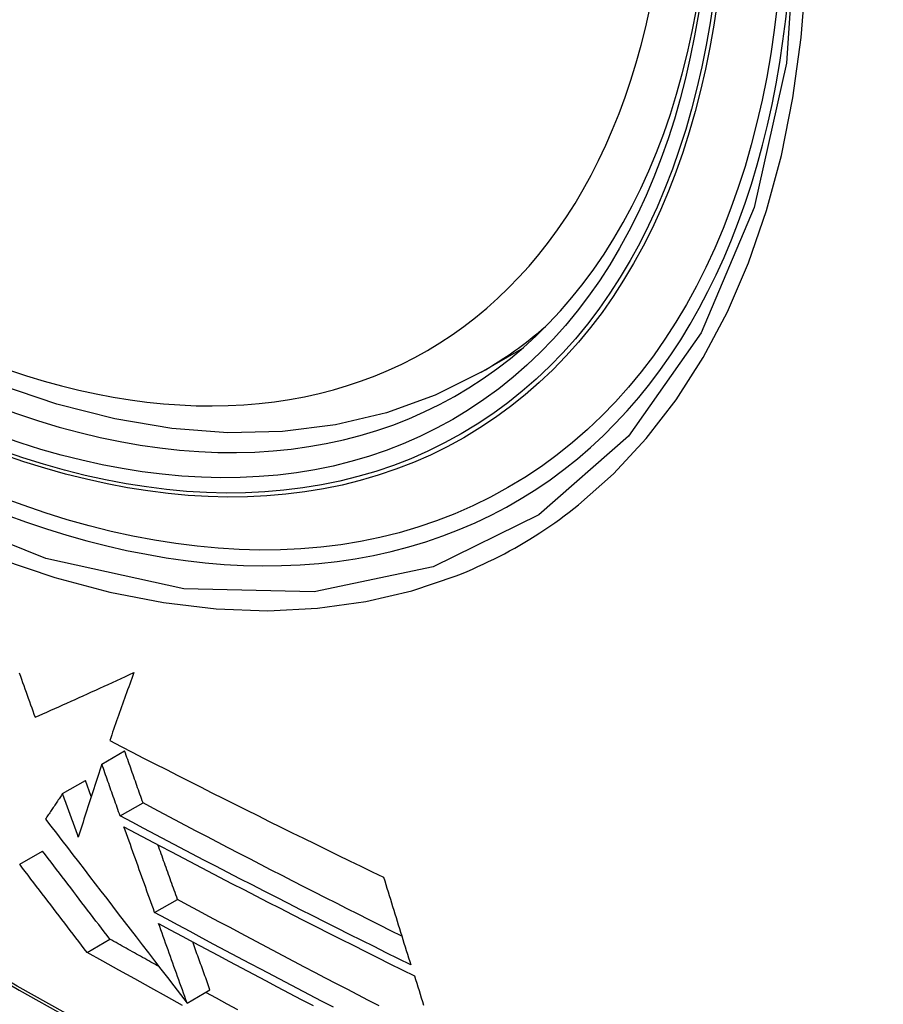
# Model space of a CAD drawing. Header units: inches. Extents: x 532.5 to 626.4, y 208.3 to 286.7.
# Tile 84 of 106: x 580.015 to 580.238, y 246.149 to 246.402. Entities that reach past the tile are written whole.
import ezdxf

# ---------------------------------------------------------------- set-up
doc = ezdxf.new("R2010")
doc.units = ezdxf.units.IN
doc.header["$MEASUREMENT"] = 0
doc.layers.add('Visible Edges(ANSI)', color=7, linetype='Continuous', lineweight=25)
doc.layers.add('Visible Tangent Edges(ANSI)', color=7, linetype='Continuous', lineweight=25)

msp = doc.modelspace()

# ---------------------------------------------------------------- linework, layer by layer
at = {"layer": 'Visible Edges(ANSI)'}
for p, q in [((580.13404, 246.31151), (580.14434, 246.31744)), ((580.03621, 246.21045), (580.0421, 246.21384)), ((580.02611, 246.20286), (580.032, 246.20625)), ((580.03349, 246.20212), (580.032, 246.20625)), ((580.04095, 246.19708), (580.04684, 246.20047)), ((580.01504, 246.18462), (580.02094, 246.18802)), ((580.04983, 246.17219), (580.05572, 246.17558)), ((580.0324, 246.16192), (580.03829, 246.16532)), ((580.05821, 246.14884), (580.0641, 246.15223)), ((580.05821, 246.14884), (580.05821, 246.14884))]:
    msp.add_line(p, q, dxfattribs=at)
at = {"layer": 'Visible Edges(ANSI)', "flags": 128}
for points in [[(580.13404, 246.31151), (580.12216, 246.30558), (580.10959, 246.30104), (580.09643, 246.29791), (580.08275, 246.2962), (580.06867, 246.29591), (580.05424, 246.297), (580.03953, 246.29946), (580.02462, 246.30324), (580.00956, 246.30831), (579.99442, 246.31465), (579.97925, 246.32221), (579.96412, 246.33095), (579.94908, 246.34082), (579.93419, 246.35177), (579.91952, 246.36377), (579.90512, 246.37675), (579.89106, 246.39064), (579.87739, 246.40539)], [(580.01492, 246.23396), (580.01521, 246.23314), (580.0155, 246.23232), (580.0158, 246.2315), (580.01609, 246.23069), (580.01638, 246.22987), (580.01668, 246.22905), (580.01697, 246.22823), (580.01726, 246.22742), (580.01755, 246.2266), (580.01785, 246.22578), (580.01814, 246.22497), (580.01843, 246.22416), (580.01872, 246.22334), (580.01902, 246.22253)], [(580.01902, 246.22253), (580.02003, 246.22298), (580.02104, 246.22343), (580.02206, 246.22389), (580.02308, 246.22435), (580.02411, 246.22481), (580.02514, 246.22527), (580.02618, 246.22574), (580.02722, 246.2262), (580.02827, 246.22667), (580.02932, 246.22715), (580.03037, 246.22762), (580.03143, 246.2281), (580.03249, 246.22858), (580.03356, 246.22906), (580.03463, 246.22955), (580.03571, 246.23004), (580.03679, 246.23053), (580.03788, 246.23102), (580.03897, 246.23152), (580.04007, 246.23202), (580.04117, 246.23252), (580.04228, 246.23302), (580.04339, 246.23353), (580.04451, 246.23404)], [(580.04451, 246.23404), (580.04423, 246.2333), (580.04396, 246.23256), (580.04369, 246.23182), (580.04341, 246.23108), (580.04314, 246.23035), (580.04287, 246.22961), (580.04261, 246.22887), (580.04234, 246.22814), (580.04208, 246.22741), (580.04181, 246.22667), (580.04155, 246.22594), (580.04129, 246.22521), (580.04103, 246.22448), (580.04077, 246.22375), (580.04052, 246.22303), (580.04026, 246.2223), (580.04001, 246.22158), (580.03975, 246.22085), (580.0395, 246.22013), (580.03925, 246.21941), (580.039, 246.21869), (580.03876, 246.21797), (580.03851, 246.21726), (580.03827, 246.21654)], [(580.03827, 246.21654), (580.04117, 246.21503), (580.04408, 246.21353), (580.047, 246.21203), (580.04992, 246.21053), (580.05285, 246.20903), (580.05578, 246.20753), (580.05872, 246.20604), (580.06166, 246.20456), (580.06461, 246.20307), (580.06755, 246.20159), (580.0705, 246.20011), (580.07346, 246.19864), (580.07641, 246.19717), (580.07936, 246.1957), (580.08232, 246.19424), (580.08527, 246.19278), (580.08823, 246.19133), (580.09118, 246.18988), (580.09414, 246.18844), (580.09709, 246.187), (580.10004, 246.18556), (580.10298, 246.18413), (580.10592, 246.1827), (580.10886, 246.18128)], [(580.04684, 246.20047), (580.04664, 246.20102), (580.04644, 246.20158), (580.04624, 246.20214), (580.04605, 246.20269), (580.04585, 246.20325), (580.04565, 246.20381), (580.04545, 246.20436), (580.04526, 246.20492), (580.04506, 246.20548), (580.04486, 246.20603), (580.04466, 246.20659), (580.04447, 246.20715), (580.04427, 246.20771), (580.04407, 246.20826), (580.04387, 246.20882), (580.04368, 246.20938), (580.04348, 246.20993), (580.04328, 246.21049), (580.04308, 246.21105), (580.04289, 246.21161), (580.04269, 246.21216), (580.04249, 246.21272), (580.0423, 246.21328), (580.0421, 246.21384)], [(580.03621, 246.21045), (580.03595, 246.20966), (580.03569, 246.20887), (580.03543, 246.20807), (580.03517, 246.20728), (580.03491, 246.20649), (580.03465, 246.2057), (580.03439, 246.20491), (580.03414, 246.20412), (580.03388, 246.20333), (580.03363, 246.20255), (580.03337, 246.20176), (580.03312, 246.20097), (580.03287, 246.20018), (580.03262, 246.1994), (580.03237, 246.19862), (580.03212, 246.19783), (580.03187, 246.19705), (580.03162, 246.19627), (580.03138, 246.19549), (580.03113, 246.19471), (580.03089, 246.19394), (580.03065, 246.19317), (580.0304, 246.19239), (580.03016, 246.19162)], [(580.04095, 246.19708), (580.04075, 246.19763), (580.04055, 246.19819), (580.04036, 246.19875), (580.04016, 246.1993), (580.03996, 246.19986), (580.03977, 246.20042), (580.03957, 246.20097), (580.03937, 246.20153), (580.03917, 246.20209), (580.03898, 246.20264), (580.03878, 246.2032), (580.03858, 246.20376), (580.03838, 246.20432), (580.03819, 246.20487), (580.03799, 246.20543), (580.03779, 246.20599), (580.03759, 246.20655), (580.0374, 246.2071), (580.0372, 246.20766), (580.037, 246.20822), (580.0368, 246.20878), (580.03661, 246.20933), (580.03641, 246.20989), (580.03621, 246.21045)], [(580.02611, 246.20286), (580.02592, 246.20258), (580.02573, 246.20231), (580.02555, 246.20203), (580.02536, 246.20176), (580.02518, 246.20148), (580.02499, 246.20121), (580.02481, 246.20093), (580.02462, 246.20066), (580.02444, 246.20038), (580.02425, 246.20011), (580.02407, 246.19984), (580.02389, 246.19956), (580.0237, 246.19929), (580.02352, 246.19902), (580.02333, 246.19874), (580.02315, 246.19847), (580.02297, 246.1982), (580.02279, 246.19792), (580.0226, 246.19765), (580.02242, 246.19738), (580.02224, 246.19711), (580.02206, 246.19683), (580.02187, 246.19656), (580.02169, 246.19629)], [(580.03016, 246.19162), (580.02999, 246.19209), (580.02983, 246.19256), (580.02966, 246.19303), (580.02949, 246.19349), (580.02932, 246.19396), (580.02915, 246.19443), (580.02898, 246.1949), (580.02881, 246.19537), (580.02864, 246.19583), (580.02847, 246.1963), (580.0283, 246.19677), (580.02813, 246.19724), (580.02797, 246.19771), (580.0278, 246.19817), (580.02763, 246.19864), (580.02746, 246.19911), (580.02729, 246.19958), (580.02712, 246.20005), (580.02695, 246.20052), (580.02678, 246.20098), (580.02661, 246.20145), (580.02644, 246.20192), (580.02628, 246.20239), (580.02611, 246.20286)], [(580.11355, 246.1661), (580.11073, 246.16751), (580.10792, 246.16892), (580.10511, 246.17033), (580.10229, 246.17175), (580.09949, 246.17316), (580.09668, 246.17458), (580.09388, 246.176), (580.09108, 246.17743), (580.08828, 246.17885), (580.08549, 246.18028), (580.0827, 246.18171), (580.07991, 246.18314), (580.07713, 246.18458), (580.07435, 246.18601), (580.07158, 246.18745), (580.06881, 246.18889), (580.06604, 246.19033), (580.06329, 246.19177), (580.06053, 246.19321), (580.05778, 246.19466), (580.05504, 246.19611), (580.0523, 246.19756), (580.04957, 246.19901), (580.04684, 246.20047)], [(580.02169, 246.19629), (580.0231, 246.19446), (580.02451, 246.19262), (580.02593, 246.19078), (580.02735, 246.18894), (580.02877, 246.18709), (580.0302, 246.18523), (580.03164, 246.18336), (580.03308, 246.18148), (580.03453, 246.17959), (580.036, 246.17769), (580.03748, 246.17577), (580.03896, 246.17384), (580.04047, 246.17188), (580.04198, 246.16991), (580.04352, 246.16792), (580.04507, 246.16591), (580.04664, 246.16387), (580.04822, 246.16181), (580.04983, 246.15972), (580.05146, 246.15761), (580.05311, 246.15546), (580.05479, 246.15329), (580.05648, 246.15108), (580.05821, 246.14884)], [(580.11589, 246.15866), (580.11272, 246.16023), (580.10955, 246.16181), (580.10639, 246.16339), (580.10322, 246.16497), (580.10006, 246.16655), (580.09691, 246.16814), (580.09375, 246.16973), (580.0906, 246.17132), (580.08746, 246.17291), (580.08432, 246.17451), (580.08118, 246.17611), (580.07805, 246.1777), (580.07493, 246.17931), (580.07181, 246.18091), (580.0687, 246.18251), (580.0656, 246.18412), (580.0625, 246.18573), (580.0594, 246.18734), (580.05632, 246.18896), (580.05323, 246.19057), (580.05016, 246.19219), (580.04708, 246.19382), (580.04401, 246.19545), (580.04095, 246.19708)], [(580.04193, 246.19431), (580.04499, 246.19268), (580.04806, 246.19105), (580.05113, 246.18942), (580.05421, 246.1878), (580.05729, 246.18618), (580.06038, 246.18456), (580.06347, 246.18294), (580.06657, 246.18133), (580.06968, 246.17971), (580.07279, 246.17811), (580.07591, 246.1765), (580.07904, 246.17489), (580.08216, 246.17329), (580.0853, 246.17169), (580.08843, 246.17009), (580.09157, 246.1685), (580.09471, 246.16691), (580.09786, 246.16532), (580.10101, 246.16373), (580.10416, 246.16215), (580.10731, 246.16057), (580.11047, 246.15899), (580.11362, 246.15741), (580.11678, 246.15584)], [(580.04983, 246.17219), (580.0495, 246.17311), (580.04917, 246.17403), (580.04884, 246.17494), (580.04851, 246.17586), (580.04818, 246.17678), (580.04785, 246.17771), (580.04752, 246.17863), (580.04719, 246.17955), (580.04687, 246.18047), (580.04654, 246.18139), (580.04621, 246.18232), (580.04588, 246.18324), (580.04555, 246.18416), (580.04522, 246.18508), (580.04489, 246.18601), (580.04456, 246.18693), (580.04423, 246.18785), (580.0439, 246.18878), (580.04357, 246.1897), (580.04325, 246.19062), (580.04292, 246.19154), (580.04259, 246.19247), (580.04226, 246.19339), (580.04193, 246.19431)], [(580.03829, 246.16532), (580.03758, 246.16625), (580.03686, 246.16719), (580.03615, 246.16812), (580.03543, 246.16906), (580.03471, 246.17), (580.03399, 246.17094), (580.03327, 246.17189), (580.03255, 246.17283), (580.03182, 246.17378), (580.0311, 246.17472), (580.03037, 246.17567), (580.02965, 246.17662), (580.02892, 246.17757), (580.0282, 246.17852), (580.02747, 246.17947), (580.02675, 246.18042), (580.02602, 246.18137), (580.02529, 246.18232), (580.02457, 246.18327), (580.02384, 246.18422), (580.02312, 246.18517), (580.02239, 246.18612), (580.02167, 246.18707), (580.02094, 246.18802)], [(580.05572, 246.17558), (580.05551, 246.17617), (580.0553, 246.17675), (580.05509, 246.17733), (580.05488, 246.17792), (580.05467, 246.1785), (580.05446, 246.17909), (580.05425, 246.17968), (580.05404, 246.18026), (580.05383, 246.18085), (580.05362, 246.18143), (580.05341, 246.18202), (580.0532, 246.18261), (580.05299, 246.18319), (580.05278, 246.18378), (580.05257, 246.18437), (580.05236, 246.18496), (580.05215, 246.18554), (580.05194, 246.18613), (580.05173, 246.18672), (580.05152, 246.18731), (580.05131, 246.18789), (580.0511, 246.18848), (580.05089, 246.18907), (580.05069, 246.18966)], [(580.0324, 246.16192), (580.03168, 246.16286), (580.03097, 246.16379), (580.03025, 246.16473), (580.02953, 246.16566), (580.02881, 246.1666), (580.02809, 246.16755), (580.02737, 246.16849), (580.02665, 246.16943), (580.02593, 246.17038), (580.0252, 246.17133), (580.02448, 246.17227), (580.02375, 246.17322), (580.02303, 246.17417), (580.0223, 246.17512), (580.02157, 246.17607), (580.02085, 246.17702), (580.02012, 246.17797), (580.0194, 246.17892), (580.01867, 246.17988), (580.01794, 246.18083), (580.01722, 246.18178), (580.01649, 246.18273), (580.01577, 246.18367), (580.01504, 246.18462)], [(580.10886, 246.18128), (580.10915, 246.18033), (580.10944, 246.17939), (580.10973, 246.17844), (580.11002, 246.1775), (580.11031, 246.17655), (580.1106, 246.17561), (580.11089, 246.17466), (580.11118, 246.17372), (580.11147, 246.17277), (580.11177, 246.17183), (580.11206, 246.17088), (580.11235, 246.16994), (580.11264, 246.169), (580.11294, 246.16805), (580.11323, 246.16711), (580.11353, 246.16617), (580.11382, 246.16523), (580.11411, 246.16429), (580.11441, 246.16335), (580.1147, 246.16241), (580.115, 246.16147), (580.1153, 246.16053), (580.11559, 246.1596), (580.11589, 246.15866)], [(580.1077, 246.1481), (580.10494, 246.14953), (580.10218, 246.15096), (580.09942, 246.15239), (580.09667, 246.15383), (580.09391, 246.15526), (580.09116, 246.1567), (580.08842, 246.15814), (580.08567, 246.15959), (580.08293, 246.16103), (580.08019, 246.16248), (580.07745, 246.16393), (580.07472, 246.16538), (580.072, 246.16683), (580.06927, 246.16829), (580.06655, 246.16974), (580.06384, 246.1712), (580.06113, 246.17266), (580.05842, 246.17412), (580.05572, 246.17558)], [(580.09598, 246.14775), (580.09288, 246.14936), (580.08978, 246.15097), (580.08669, 246.15259), (580.08359, 246.15421), (580.0805, 246.15583), (580.07742, 246.15746), (580.07433, 246.15908), (580.07125, 246.16071), (580.06818, 246.16234), (580.06511, 246.16398), (580.06204, 246.16562), (580.05898, 246.16726), (580.05592, 246.1689), (580.05287, 246.17054), (580.04983, 246.17219)], [(580.05082, 246.1694), (580.05387, 246.16776), (580.05691, 246.16611), (580.05996, 246.16447), (580.06302, 246.16283), (580.06608, 246.16119), (580.06914, 246.15956), (580.07221, 246.15793), (580.07529, 246.1563), (580.07837, 246.15467), (580.08145, 246.15304), (580.08454, 246.15142), (580.08763, 246.14979), (580.09073, 246.14818)], [(580.05821, 246.14884), (580.0579, 246.14969), (580.0576, 246.15055), (580.05729, 246.1514), (580.05698, 246.15226), (580.05667, 246.15311), (580.05636, 246.15397), (580.05606, 246.15483), (580.05575, 246.15568), (580.05544, 246.15654), (580.05513, 246.1574), (580.05482, 246.15825), (580.05452, 246.15911), (580.05421, 246.15997), (580.0539, 246.16083), (580.05359, 246.16169), (580.05328, 246.16254), (580.05298, 246.1634), (580.05267, 246.16426), (580.05236, 246.16512), (580.05205, 246.16598), (580.05175, 246.16683), (580.05144, 246.16769), (580.05113, 246.16855), (580.05082, 246.1694)], [(580.05096, 246.15825), (580.05043, 246.15854), (580.0499, 246.15884), (580.04937, 246.15913), (580.04885, 246.15943), (580.04832, 246.15972), (580.04779, 246.16001), (580.04726, 246.16031), (580.04673, 246.1606), (580.0462, 246.1609), (580.04568, 246.16119), (580.04515, 246.16148), (580.04462, 246.16178), (580.04409, 246.16207), (580.04356, 246.16237), (580.04304, 246.16266), (580.04251, 246.16296), (580.04198, 246.16325), (580.04145, 246.16355), (580.04093, 246.16384), (580.0404, 246.16414), (580.03987, 246.16443), (580.03935, 246.16473), (580.03882, 246.16502), (580.03829, 246.16532)], [(580.0641, 246.15223), (580.06392, 246.15274), (580.06373, 246.15326), (580.06354, 246.15378), (580.06336, 246.15429), (580.06317, 246.15481), (580.06299, 246.15533), (580.0628, 246.15584), (580.06261, 246.15636), (580.06243, 246.15688), (580.06224, 246.15739), (580.06206, 246.15791), (580.06187, 246.15843), (580.06168, 246.15895), (580.0615, 246.15947), (580.06131, 246.15998), (580.06113, 246.1605), (580.06094, 246.16102), (580.06075, 246.16154), (580.06057, 246.16205), (580.06038, 246.16257), (580.0602, 246.16309), (580.06001, 246.16361), (580.05982, 246.16413), (580.05964, 246.16465)], [(580.05704, 246.14825), (580.05292, 246.15052), (580.04881, 246.15279), (580.0447, 246.15506), (580.04059, 246.15735), (580.03649, 246.15963), (580.0324, 246.16192)], [(580.11678, 246.15584), (580.11708, 246.1549), (580.11738, 246.15396), (580.11768, 246.15302), (580.11798, 246.15208), (580.11828, 246.15114), (580.11858, 246.1502), (580.11888, 246.14926), (580.11918, 246.14833)], [(580.0713, 246.14707), (580.06854, 246.14858), (580.06577, 246.15009), (580.06301, 246.1516)]]:
    msp.add_lwpolyline(points, dxfattribs=at)
at = {"layer": 'Visible Edges(ANSI)'}
msp.add_ellipse((579.97054, 246.57853), major_axis=(0.15718, -0.27294), ratio=0.578093, start_param=2.362013, end_param=7.062765, dxfattribs=at)
msp.add_ellipse((579.96706, 246.57653), major_axis=(0.15963, -0.2772), ratio=0.578093, dxfattribs=at)
at = {"layer": 'Visible Tangent Edges(ANSI)', "flags": 128}
for points in [[(580.2155, 246.43259), (580.21269, 246.39121), (580.20438, 246.35397), (580.1907, 246.32166), (580.17202, 246.29503), (580.14883, 246.27476), (580.12163, 246.26131), (580.09094, 246.25488), (580.05735, 246.25562), (580.02175, 246.26351), (579.98487, 246.27837), (579.94753, 246.29991), (579.91069, 246.32755), (579.875, 246.36081), (579.84138, 246.39887), (579.81061, 246.44078)], [(580.15908, 246.27729), (580.16816, 246.28533), (580.17657, 246.29438), (580.18428, 246.30437), (580.19127, 246.31529), (580.19751, 246.32709), (580.20296, 246.33973), (580.2076, 246.35318), (580.21141, 246.36737), (580.21438, 246.38225), (580.21652, 246.39779), (580.21781, 246.41395)], [(579.82735, 246.41177), (579.83982, 246.39573), (579.85273, 246.38028), (579.86603, 246.36546), (579.87969, 246.35134), (579.89365, 246.33798), (579.90783, 246.32545), (579.92218, 246.31377), (579.93668, 246.30298), (579.95128, 246.2931), (579.96595, 246.28416), (579.98064, 246.2762), (579.99526, 246.26926), (580.00977, 246.26337), (580.0241, 246.25855), (580.03824, 246.25479), (580.05212, 246.25211), (580.06571, 246.25051), (580.07897, 246.25002), (580.09183, 246.25064), (580.10424, 246.25235), (580.11615, 246.25514), (580.12755, 246.25899)], [(579.72488, 246.3759), (579.74816, 246.35352), (579.77169, 246.33173), (579.79545, 246.31057), (579.81941, 246.29006), (579.84355, 246.27023), (579.86782, 246.25109), (579.89222, 246.23268), (579.9167, 246.21502), (579.94124, 246.19812), (579.9658, 246.182), (579.99036, 246.16669), (580.01491, 246.15217), (580.03946, 246.13845), (580.06401, 246.12552), (580.08852, 246.11341), (580.11298, 246.10211), (580.13735, 246.09165), (580.16162, 246.08203), (580.18576, 246.07327), (580.20978, 246.06535), (580.23364, 246.0583), (580.25733, 246.05211)], [(580.25596, 246.05377), (580.23238, 246.05988), (580.20861, 246.06686), (580.18469, 246.0747), (580.16064, 246.08339), (580.13646, 246.09294), (580.11217, 246.10334), (580.08779, 246.11458), (580.06334, 246.12665), (580.03887, 246.13953), (580.01438, 246.15321), (579.98989, 246.1677), (579.96539, 246.18298), (579.94088, 246.19907), (579.9164, 246.21596), (579.89197, 246.2336), (579.86763, 246.252), (579.84341, 246.27112), (579.81934, 246.29094), (579.79544, 246.31144), (579.77174, 246.33258), (579.74828, 246.35434), (579.72507, 246.3767)], [(580.12755, 246.25899), (580.12897, 246.25956), (580.13038, 246.26015), (580.13178, 246.26075), (580.13317, 246.26137), (580.13455, 246.262), (580.13593, 246.26266), (580.13729, 246.26333), (580.13865, 246.26402), (580.13999, 246.26472), (580.14133, 246.26544), (580.14266, 246.26618), (580.14398, 246.26693), (580.14529, 246.26771), (580.14659, 246.26849), (580.14789, 246.2693), (580.14917, 246.27012), (580.15044, 246.27096), (580.15171, 246.27181), (580.15296, 246.27268), (580.1542, 246.27357), (580.15544, 246.27448), (580.15666, 246.2754), (580.15788, 246.27633), (580.15908, 246.27729)]]:
    msp.add_lwpolyline(points, dxfattribs=at)
at = {"layer": 'Visible Tangent Edges(ANSI)'}
for centre, major_axis, start_param, end_param in [((579.96954, 246.57796), (-0.17285, 0.30015), 5.049711, 10.658253), ((579.96949, 246.57793), (0.1503, -0.261), 4.099688, 6.899754), ((579.97785, 246.58274), (0.15619, -0.27123), 0, 0.112305)]:
    msp.add_ellipse(centre, major_axis=major_axis, ratio=0.578093, start_param=start_param, end_param=end_param, dxfattribs=at)
for centre, major_axis in [((579.97014, 246.5783), (-0.17078, 0.29656)), ((579.96716, 246.57659), (0.16238, -0.28198)), ((579.96706, 246.57653), (-0.16178, 0.28094))]:
    msp.add_ellipse(centre, major_axis=major_axis, ratio=0.578093, dxfattribs=at)

doc.saveas('drawing.dxf')
